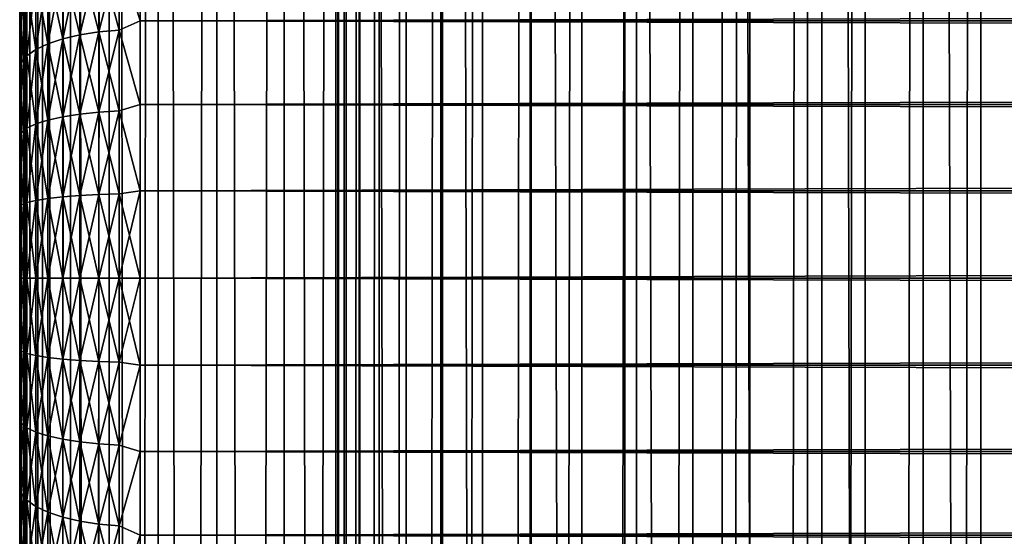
# Model space of a CAD drawing. Extents: x -265 to 265, y 0 to 607.
# Tile 173 of 256: x -265 to -249, y 436 to 444. Entities that reach past the tile are written whole.
import ezdxf

# ---------------------------------------------------------------- set-up
doc = ezdxf.new("R2010")
doc.units = 0
doc.header["$LTSCALE"] = 26.699852
for name, color, linetype in [('10', 7, 'CONTINUOUS'), ('11', 7, 'CONTINUOUS'), ('12', 7, 'CONTINUOUS'), ('13', 7, 'CONTINUOUS'), ('14', 7, 'CONTINUOUS'), ('43', 7, 'CONTINUOUS'), ('44', 7, 'CONTINUOUS')]:
    doc.layers.add(name, color=color, linetype=linetype)

msp = doc.modelspace()

# ---------------------------------------------------------------- linework, layer by layer
at = {"layer": '10', "color": 7, "linetype": 'CONTINUOUS'}
for points in [[(-265, 444.309, 17.925), (-265, 443.723, 17.682), (-265, 444.309, 37.075), (-265, 444.309, 17.925)], [(-265, 444.309, 37.075), (-265, 443.723, 17.682), (-265, 443.723, 37.318), (-265, 444.309, 37.075)], [(-265, 443.723, 17.682), (-265, 443.124, 17.475), (-265, 443.723, 37.318), (-265, 443.723, 17.682)], [(-265, 443.723, 37.318), (-265, 443.124, 17.475), (-265, 443.124, 37.525), (-265, 443.723, 37.318)], [(-265, 443.124, 17.475), (-265, 442.513, 17.305), (-265, 443.124, 37.525), (-265, 443.124, 17.475)], [(-265, 443.124, 37.525), (-265, 442.513, 17.305), (-265, 442.513, 37.695), (-265, 443.124, 37.525)], [(-265, 442.513, 17.305), (-265, 441.893, 17.172), (-265, 442.513, 37.695), (-265, 442.513, 17.305)], [(-265, 442.513, 37.695), (-265, 441.893, 17.172), (-265, 441.893, 37.828), (-265, 442.513, 37.695)], [(-265, 441.893, 17.172), (-265, 441.266, 17.077), (-265, 441.893, 37.828), (-265, 441.893, 17.172)], [(-265, 441.893, 37.828), (-265, 441.266, 17.077), (-265, 441.266, 37.923), (-265, 441.893, 37.828)], [(-265, 441.266, 17.077), (-265, 440.634, 17.019), (-265, 441.266, 37.923), (-265, 441.266, 17.077)], [(-265, 441.266, 37.923), (-265, 440.634, 17.019), (-265, 440.634, 37.981), (-265, 441.266, 37.923)], [(-265, 440.634, 17.019), (-265, 440, 17), (-265, 440.634, 37.981), (-265, 440.634, 17.019)], [(-265, 440.634, 37.981), (-265, 440, 17), (-265, 440, 38), (-265, 440.634, 37.981)], [(-265, 440, 38), (-265, 440, 17), (-265, 439.366, 17.019), (-265, 440, 38)], [(-265, 439.366, 37.981), (-265, 440, 38), (-265, 439.366, 17.019), (-265, 439.366, 37.981)], [(-265, 438.734, 37.923), (-265, 439.366, 37.981), (-265, 438.734, 17.077), (-265, 438.734, 37.923)], [(-265, 438.734, 17.077), (-265, 439.366, 37.981), (-265, 439.366, 17.019), (-265, 438.734, 17.077)], [(-265, 438.107, 37.828), (-265, 438.734, 37.923), (-265, 438.107, 17.172), (-265, 438.107, 37.828)], [(-265, 438.107, 17.172), (-265, 438.734, 37.923), (-265, 438.734, 17.077), (-265, 438.107, 17.172)], [(-265, 437.487, 37.695), (-265, 438.107, 37.828), (-265, 437.487, 17.305), (-265, 437.487, 37.695)], [(-265, 437.487, 17.305), (-265, 438.107, 37.828), (-265, 438.107, 17.172), (-265, 437.487, 17.305)], [(-265, 436.876, 37.525), (-265, 437.487, 37.695), (-265, 436.876, 17.475), (-265, 436.876, 37.525)], [(-265, 436.876, 17.475), (-265, 437.487, 37.695), (-265, 437.487, 17.305), (-265, 436.876, 17.475)], [(-265, 436.277, 37.318), (-265, 436.876, 37.525), (-265, 436.277, 17.682), (-265, 436.277, 37.318)], [(-265, 436.277, 17.682), (-265, 436.876, 37.525), (-265, 436.876, 17.475), (-265, 436.277, 17.682)], [(-265, 435.691, 37.075), (-265, 436.277, 37.318), (-265, 435.691, 17.925), (-265, 435.691, 37.075)], [(-265, 435.691, 17.925), (-265, 436.277, 37.318), (-265, 436.277, 17.682), (-265, 435.691, 17.925)]]:
    msp.add_3dface(points, dxfattribs=at)
at = {"layer": '11', "color": 7, "linetype": 'CONTINUOUS'}
for points in [[(-263, 445.61, 38.67), (-263, 444.275, 39.246), (263, 445.61, 38.67), (-263, 445.61, 38.67)], [(263, 445.61, 38.67), (-263, 444.275, 39.246), (263, 444.275, 39.246), (263, 445.61, 38.67)], [(-263, 444.275, 15.754), (-263, 445.61, 16.33), (263, 444.275, 15.754), (-263, 444.275, 15.754)], [(263, 444.275, 15.754), (-263, 445.61, 16.33), (263, 445.61, 16.33), (263, 444.275, 15.754)], [(-263, 444.275, 39.246), (-263, 442.883, 39.663), (263, 444.275, 39.246), (-263, 444.275, 39.246)], [(263, 444.275, 39.246), (-263, 442.883, 39.663), (263, 442.883, 39.663), (263, 444.275, 39.246)], [(-263, 442.883, 15.337), (-263, 444.275, 15.754), (263, 442.883, 15.337), (-263, 442.883, 15.337)], [(263, 442.883, 15.337), (-263, 444.275, 15.754), (263, 444.275, 15.754), (263, 442.883, 15.337)], [(-263, 442.883, 39.663), (-263, 441.451, 39.915), (263, 442.883, 39.663), (-263, 442.883, 39.663)], [(263, 442.883, 39.663), (-263, 441.451, 39.915), (263, 441.451, 39.915), (263, 442.883, 39.663)], [(-263, 441.451, 15.085), (-263, 442.883, 15.337), (263, 441.451, 15.085), (-263, 441.451, 15.085)], [(263, 441.451, 15.085), (-263, 442.883, 15.337), (263, 442.883, 15.337), (263, 441.451, 15.085)], [(-263, 441.451, 39.915), (-263, 440, 40), (263, 441.451, 39.915), (-263, 441.451, 39.915)], [(263, 441.451, 39.915), (-263, 440, 40), (263, 440, 40), (263, 441.451, 39.915)], [(-263, 440, 15), (-263, 441.451, 15.085), (263, 440, 15), (-263, 440, 15)], [(263, 440, 15), (-263, 441.451, 15.085), (263, 441.451, 15.085), (263, 440, 15)]]:
    msp.add_3dface(points, dxfattribs=at)
at = {"layer": '12', "color": 7, "linetype": 'CONTINUOUS'}
for points in [[(263, 440, 40), (-263, 440, 40), (-263, 438.549, 39.915), (263, 440, 40)], [(-263, 440, 15), (263, 440, 15), (263, 438.549, 15.085), (-263, 440, 15)], [(-263, 438.549, 15.085), (-263, 440, 15), (263, 438.549, 15.085), (-263, 438.549, 15.085)], [(263, 440, 40), (-263, 438.549, 39.915), (263, 438.549, 39.915), (263, 440, 40)], [(-263, 437.117, 15.337), (-263, 438.549, 15.085), (263, 437.117, 15.337), (-263, 437.117, 15.337)], [(263, 437.117, 15.337), (-263, 438.549, 15.085), (263, 438.549, 15.085), (263, 437.117, 15.337)], [(-263, 438.549, 39.915), (-263, 437.117, 39.663), (263, 438.549, 39.915), (-263, 438.549, 39.915)], [(263, 438.549, 39.915), (-263, 437.117, 39.663), (263, 437.117, 39.663), (263, 438.549, 39.915)], [(-263, 435.725, 15.754), (-263, 437.117, 15.337), (263, 435.725, 15.754), (-263, 435.725, 15.754)], [(263, 435.725, 15.754), (-263, 437.117, 15.337), (263, 437.117, 15.337), (263, 435.725, 15.754)], [(-263, 437.117, 39.663), (-263, 435.725, 39.246), (263, 437.117, 39.663), (-263, 437.117, 39.663)], [(263, 437.117, 39.663), (-263, 435.725, 39.246), (263, 435.725, 39.246), (263, 437.117, 39.663)], [(-263, 434.39, 16.33), (-263, 435.725, 15.754), (263, 434.39, 16.33), (-263, 434.39, 16.33)], [(263, 434.39, 16.33), (-263, 435.725, 15.754), (263, 435.725, 15.754), (263, 434.39, 16.33)], [(-263, 435.725, 39.246), (-263, 434.39, 38.67), (263, 435.725, 39.246), (-263, 435.725, 39.246)], [(263, 435.725, 39.246), (-263, 434.39, 38.67), (263, 434.39, 38.67), (263, 435.725, 39.246)]]:
    msp.add_3dface(points, dxfattribs=at)
at = {"layer": '13', "color": 7, "linetype": 'CONTINUOUS'}
for points in [[(-263, 444.275, 39.246), (-263, 445.61, 38.67), (-263.347, 445.41, 38.735), (-263, 444.275, 39.246)], [(-263, 445.61, 16.33), (-263, 444.275, 15.754), (-263.347, 445.41, 16.265), (-263, 445.61, 16.33)], [(-263.684, 444.089, 15.815), (-264.001, 445.307, 16.48), (-263.684, 445.371, 16.347), (-263.684, 444.089, 15.815)], [(-264.001, 445.307, 38.52), (-264.001, 444.04, 39.045), (-263.684, 445.371, 38.653), (-264.001, 445.307, 38.52)], [(-263.684, 445.371, 38.653), (-264.001, 444.04, 39.045), (-263.684, 444.089, 39.185), (-263.684, 445.371, 38.653)], [(-263.347, 444.118, 15.73), (-263.684, 445.371, 16.347), (-263.347, 445.41, 16.265), (-263.347, 444.118, 15.73)], [(-263.684, 445.371, 38.653), (-263.684, 444.089, 39.185), (-263.347, 445.41, 38.735), (-263.684, 445.371, 38.653)], [(-263.347, 445.41, 38.735), (-263.684, 444.089, 39.185), (-263.347, 444.118, 39.27), (-263.347, 445.41, 38.735)], [(-263.684, 444.089, 15.815), (-263.684, 445.371, 16.347), (-263.347, 444.118, 15.73), (-263.684, 444.089, 15.815)], [(-263, 444.275, 39.246), (-263.347, 445.41, 38.735), (-263.347, 444.118, 39.27), (-263, 444.275, 39.246)], [(-263, 444.275, 15.754), (-263.347, 444.118, 15.73), (-263.347, 445.41, 16.265), (-263, 444.275, 15.754)], [(-264.286, 443.974, 16.144), (-264.533, 445.113, 16.883), (-264.286, 445.22, 16.66), (-264.286, 443.974, 16.144)], [(-264.533, 445.113, 38.117), (-264.533, 443.892, 38.623), (-264.286, 445.22, 38.34), (-264.533, 445.113, 38.117)], [(-264.286, 445.22, 38.34), (-264.533, 443.892, 38.623), (-264.286, 443.974, 38.856), (-264.286, 445.22, 38.34)], [(-264.001, 444.04, 15.955), (-264.286, 445.22, 16.66), (-264.001, 445.307, 16.48), (-264.001, 444.04, 15.955)], [(-264.286, 445.22, 38.34), (-264.286, 443.974, 38.856), (-264.001, 445.307, 38.52), (-264.286, 445.22, 38.34)], [(-264.001, 445.307, 38.52), (-264.286, 443.974, 38.856), (-264.001, 444.04, 39.045), (-264.001, 445.307, 38.52)], [(-264.286, 443.974, 16.144), (-264.286, 445.22, 16.66), (-264.001, 444.04, 15.955), (-264.286, 443.974, 16.144)], [(-264.001, 444.04, 15.955), (-264.001, 445.307, 16.48), (-263.684, 444.089, 15.815), (-264.001, 444.04, 15.955)], [(-264.533, 443.892, 16.377), (-264.733, 444.989, 17.14), (-264.533, 445.113, 16.883), (-264.533, 443.892, 16.377)], [(-264.733, 444.989, 37.86), (-264.733, 443.798, 38.353), (-264.533, 445.113, 38.117), (-264.733, 444.989, 37.86)], [(-264.533, 445.113, 38.117), (-264.733, 443.798, 38.353), (-264.533, 443.892, 38.623), (-264.533, 445.113, 38.117)], [(-264.533, 443.892, 16.377), (-264.533, 445.113, 16.883), (-264.286, 443.974, 16.144), (-264.533, 443.892, 16.377)], [(-264.88, 443.693, 16.945), (-264.97, 444.705, 17.729), (-264.88, 444.852, 17.425), (-264.88, 443.693, 16.945)], [(-264.97, 444.705, 37.271), (-264.97, 443.582, 37.736), (-264.88, 444.852, 37.575), (-264.97, 444.705, 37.271)], [(-264.88, 444.852, 37.575), (-264.97, 443.582, 37.736), (-264.88, 443.693, 38.055), (-264.88, 444.852, 37.575)], [(-264.733, 443.798, 16.647), (-264.88, 444.852, 17.425), (-264.733, 444.989, 17.14), (-264.733, 443.798, 16.647)], [(-264.88, 444.852, 37.575), (-264.88, 443.693, 38.055), (-264.733, 444.989, 37.86), (-264.88, 444.852, 37.575)], [(-264.733, 444.989, 37.86), (-264.88, 443.693, 38.055), (-264.733, 443.798, 38.353), (-264.733, 444.989, 37.86)], [(-264.88, 443.693, 16.945), (-264.88, 444.852, 17.425), (-264.733, 443.798, 16.647), (-264.88, 443.693, 16.945)], [(-264.733, 443.798, 16.647), (-264.733, 444.989, 17.14), (-264.533, 443.892, 16.377), (-264.733, 443.798, 16.647)], [(-264.97, 443.582, 17.264), (-265, 444.309, 17.925), (-264.97, 444.705, 17.729), (-264.97, 443.582, 17.264)], [(-265, 444.309, 37.075), (-265, 443.723, 37.318), (-264.97, 444.705, 37.271), (-265, 444.309, 37.075)], [(-264.97, 444.705, 37.271), (-265, 443.723, 37.318), (-264.97, 443.582, 37.736), (-264.97, 444.705, 37.271)], [(-264.97, 443.582, 17.264), (-264.97, 444.705, 17.729), (-264.88, 443.693, 16.945), (-264.97, 443.582, 17.264)], [(-265, 443.723, 17.682), (-265, 444.309, 17.925), (-264.97, 443.582, 17.264), (-265, 443.723, 17.682)], [(-263, 442.883, 39.663), (-263, 444.275, 39.246), (-263.347, 444.118, 39.27), (-263, 442.883, 39.663)], [(-263, 444.275, 15.754), (-263, 442.883, 15.337), (-263.347, 444.118, 15.73), (-263, 444.275, 15.754)], [(-264.001, 442.722, 15.575), (-264.286, 443.974, 16.144), (-264.001, 444.04, 15.955), (-264.001, 442.722, 15.575)], [(-264.286, 443.974, 38.856), (-264.286, 442.677, 39.23), (-264.001, 444.04, 39.045), (-264.286, 443.974, 38.856)], [(-264.001, 444.04, 39.045), (-264.286, 442.677, 39.23), (-264.001, 442.722, 39.425), (-264.001, 444.04, 39.045)], [(-263.684, 442.755, 15.431), (-264.001, 444.04, 15.955), (-263.684, 444.089, 15.815), (-263.684, 442.755, 15.431)], [(-264.001, 444.04, 39.045), (-264.001, 442.722, 39.425), (-263.684, 444.089, 39.185), (-264.001, 444.04, 39.045)], [(-263.684, 444.089, 39.185), (-264.001, 442.722, 39.425), (-263.684, 442.755, 39.569), (-263.684, 444.089, 39.185)], [(-264.001, 442.722, 15.575), (-264.001, 444.04, 15.955), (-263.684, 442.755, 15.431), (-264.001, 442.722, 15.575)], [(-263.347, 442.775, 15.343), (-263.684, 444.089, 15.815), (-263.347, 444.118, 15.73), (-263.347, 442.775, 15.343)], [(-263.684, 444.089, 39.185), (-263.684, 442.755, 39.569), (-263.347, 444.118, 39.27), (-263.684, 444.089, 39.185)], [(-263.347, 444.118, 39.27), (-263.684, 442.755, 39.569), (-263.347, 442.775, 39.657), (-263.347, 444.118, 39.27)], [(-263.684, 442.755, 15.431), (-263.684, 444.089, 15.815), (-263.347, 442.775, 15.343), (-263.684, 442.755, 15.431)], [(-263, 442.883, 39.663), (-263.347, 444.118, 39.27), (-263.347, 442.775, 39.657), (-263, 442.883, 39.663)], [(-263, 442.883, 15.337), (-263.347, 442.775, 15.343), (-263.347, 444.118, 15.73), (-263, 442.883, 15.337)], [(-264.533, 442.622, 16.011), (-264.733, 443.798, 16.647), (-264.533, 443.892, 16.377), (-264.533, 442.622, 16.011)], [(-264.733, 443.798, 38.353), (-264.733, 442.559, 38.71), (-264.533, 443.892, 38.623), (-264.733, 443.798, 38.353)], [(-264.533, 443.892, 38.623), (-264.733, 442.559, 38.71), (-264.533, 442.622, 38.989), (-264.533, 443.892, 38.623)], [(-264.286, 442.677, 15.77), (-264.533, 443.892, 16.377), (-264.286, 443.974, 16.144), (-264.286, 442.677, 15.77)], [(-264.533, 443.892, 38.623), (-264.533, 442.622, 38.989), (-264.286, 443.974, 38.856), (-264.533, 443.892, 38.623)], [(-264.286, 443.974, 38.856), (-264.533, 442.622, 38.989), (-264.286, 442.677, 39.23), (-264.286, 443.974, 38.856)], [(-264.533, 442.622, 16.011), (-264.533, 443.892, 16.377), (-264.286, 442.677, 15.77), (-264.533, 442.622, 16.011)], [(-264.286, 442.677, 15.77), (-264.286, 443.974, 16.144), (-264.001, 442.722, 15.575), (-264.286, 442.677, 15.77)], [(-265, 443.124, 17.475), (-265, 443.723, 17.682), (-264.97, 443.582, 17.264), (-265, 443.124, 17.475)], [(-265, 443.723, 37.318), (-265, 443.124, 37.525), (-264.97, 443.582, 37.736), (-265, 443.723, 37.318)], [(-264.88, 442.488, 16.598), (-264.97, 443.582, 17.264), (-264.88, 443.693, 16.945), (-264.88, 442.488, 16.598)], [(-264.97, 443.582, 37.736), (-264.97, 442.413, 38.073), (-264.88, 443.693, 38.055), (-264.97, 443.582, 37.736)], [(-264.88, 443.693, 38.055), (-264.97, 442.413, 38.073), (-264.88, 442.488, 38.402), (-264.88, 443.693, 38.055)], [(-264.733, 442.559, 16.29), (-264.88, 443.693, 16.945), (-264.733, 443.798, 16.647), (-264.733, 442.559, 16.29)], [(-264.88, 443.693, 38.055), (-264.88, 442.488, 38.402), (-264.733, 443.798, 38.353), (-264.88, 443.693, 38.055)], [(-264.733, 443.798, 38.353), (-264.88, 442.488, 38.402), (-264.733, 442.559, 38.71), (-264.733, 443.798, 38.353)], [(-264.88, 442.488, 16.598), (-264.88, 443.693, 16.945), (-264.733, 442.559, 16.29), (-264.88, 442.488, 16.598)], [(-264.733, 442.559, 16.29), (-264.733, 443.798, 16.647), (-264.533, 442.622, 16.011), (-264.733, 442.559, 16.29)], [(-264.97, 442.413, 16.927), (-265, 443.124, 17.475), (-264.97, 443.582, 17.264), (-264.97, 442.413, 16.927)], [(-265, 443.124, 37.525), (-265, 442.513, 37.695), (-264.97, 443.582, 37.736), (-265, 443.124, 37.525)], [(-264.97, 443.582, 37.736), (-265, 442.513, 37.695), (-264.97, 442.413, 38.073), (-264.97, 443.582, 37.736)], [(-264.97, 442.413, 16.927), (-264.97, 443.582, 17.264), (-264.88, 442.488, 16.598), (-264.97, 442.413, 16.927)], [(-265, 442.513, 17.305), (-265, 443.124, 17.475), (-264.97, 442.413, 16.927), (-265, 442.513, 17.305)], [(-263, 441.451, 39.915), (-263, 442.883, 39.663), (-263.347, 442.775, 39.657), (-263, 441.451, 39.915)], [(-263, 442.883, 15.337), (-263, 441.451, 15.085), (-263.347, 442.775, 15.343), (-263, 442.883, 15.337)], [(-264.001, 441.37, 15.345), (-264.286, 442.677, 15.77), (-264.001, 442.722, 15.575), (-264.001, 441.37, 15.345)], [(-264.286, 442.677, 39.23), (-264.286, 441.347, 39.456), (-264.001, 442.722, 39.425), (-264.286, 442.677, 39.23)], [(-264.001, 442.722, 39.425), (-264.286, 441.347, 39.456), (-264.001, 441.37, 39.655), (-264.001, 442.722, 39.425)], [(-263.684, 441.386, 15.199), (-264.001, 442.722, 15.575), (-263.684, 442.755, 15.431), (-263.684, 441.386, 15.199)], [(-264.001, 442.722, 39.425), (-264.001, 441.37, 39.655), (-263.684, 442.755, 39.569), (-264.001, 442.722, 39.425)], [(-263.684, 442.755, 39.569), (-264.001, 441.37, 39.655), (-263.684, 441.386, 39.801), (-263.684, 442.755, 39.569)], [(-264.001, 441.37, 15.345), (-264.001, 442.722, 15.575), (-263.684, 441.386, 15.199), (-264.001, 441.37, 15.345)], [(-263.347, 441.396, 15.109), (-263.684, 442.755, 15.431), (-263.347, 442.775, 15.343), (-263.347, 441.396, 15.109)], [(-263.684, 442.755, 39.569), (-263.684, 441.386, 39.801), (-263.347, 442.775, 39.657), (-263.684, 442.755, 39.569)], [(-263.347, 442.775, 39.657), (-263.684, 441.386, 39.801), (-263.347, 441.396, 39.891), (-263.347, 442.775, 39.657)], [(-263.684, 441.386, 15.199), (-263.684, 442.755, 15.431), (-263.347, 441.396, 15.109), (-263.684, 441.386, 15.199)], [(-263, 441.451, 39.915), (-263.347, 442.775, 39.657), (-263.347, 441.396, 39.891), (-263, 441.451, 39.915)], [(-263, 441.451, 15.085), (-263.347, 441.396, 15.109), (-263.347, 442.775, 15.343), (-263, 441.451, 15.085)], [(-264.733, 441.287, 16.074), (-264.88, 442.488, 16.598), (-264.733, 442.559, 16.29), (-264.733, 441.287, 16.074)], [(-264.88, 442.488, 38.402), (-264.88, 441.252, 38.612), (-264.733, 442.559, 38.71), (-264.88, 442.488, 38.402)], [(-264.733, 442.559, 38.71), (-264.88, 441.252, 38.612), (-264.733, 441.287, 38.926), (-264.733, 442.559, 38.71)], [(-264.533, 441.319, 15.79), (-264.733, 442.559, 16.29), (-264.533, 442.622, 16.011), (-264.533, 441.319, 15.79)], [(-264.733, 442.559, 38.71), (-264.733, 441.287, 38.926), (-264.533, 442.622, 38.989), (-264.733, 442.559, 38.71)], [(-264.533, 442.622, 38.989), (-264.733, 441.287, 38.926), (-264.533, 441.319, 39.21), (-264.533, 442.622, 38.989)], [(-264.733, 441.287, 16.074), (-264.733, 442.559, 16.29), (-264.533, 441.319, 15.79), (-264.733, 441.287, 16.074)], [(-264.286, 441.347, 15.544), (-264.533, 442.622, 16.011), (-264.286, 442.677, 15.77), (-264.286, 441.347, 15.544)], [(-264.533, 442.622, 38.989), (-264.533, 441.319, 39.21), (-264.286, 442.677, 39.23), (-264.533, 442.622, 38.989)], [(-264.286, 442.677, 39.23), (-264.533, 441.319, 39.21), (-264.286, 441.347, 39.456), (-264.286, 442.677, 39.23)], [(-264.533, 441.319, 15.79), (-264.533, 442.622, 16.011), (-264.286, 441.347, 15.544), (-264.533, 441.319, 15.79)], [(-264.286, 441.347, 15.544), (-264.286, 442.677, 15.77), (-264.001, 441.37, 15.345), (-264.286, 441.347, 15.544)], [(-265, 441.893, 17.172), (-265, 442.513, 17.305), (-264.97, 442.413, 16.927), (-265, 441.893, 17.172)], [(-265, 442.513, 37.695), (-265, 441.893, 37.828), (-264.97, 442.413, 38.073), (-265, 442.513, 37.695)], [(-264.97, 441.214, 16.723), (-265, 441.893, 17.172), (-264.97, 442.413, 16.927), (-264.97, 441.214, 16.723)], [(-265, 441.893, 37.828), (-265, 441.266, 37.923), (-264.97, 442.413, 38.073), (-265, 441.893, 37.828)], [(-264.97, 442.413, 38.073), (-265, 441.266, 37.923), (-264.97, 441.214, 38.277), (-264.97, 442.413, 38.073)], [(-264.88, 441.252, 16.388), (-264.97, 442.413, 16.927), (-264.88, 442.488, 16.598), (-264.88, 441.252, 16.388)], [(-264.97, 442.413, 38.073), (-264.97, 441.214, 38.277), (-264.88, 442.488, 38.402), (-264.97, 442.413, 38.073)], [(-264.88, 442.488, 38.402), (-264.97, 441.214, 38.277), (-264.88, 441.252, 38.612), (-264.88, 442.488, 38.402)], [(-264.97, 441.214, 16.723), (-264.97, 442.413, 16.927), (-264.88, 441.252, 16.388), (-264.97, 441.214, 16.723)], [(-264.88, 441.252, 16.388), (-264.88, 442.488, 16.598), (-264.733, 441.287, 16.074), (-264.88, 441.252, 16.388)], [(-265, 441.266, 17.077), (-265, 441.893, 17.172), (-264.97, 441.214, 16.723), (-265, 441.266, 17.077)], [(-263, 440, 40), (-263, 441.451, 39.915), (-263.347, 440, 39.97), (-263, 440, 40)], [(-263.347, 440, 39.97), (-263, 441.451, 39.915), (-263.347, 441.396, 39.891), (-263.347, 440, 39.97)], [(-263, 441.451, 15.085), (-263, 440, 15), (-263.347, 441.396, 15.109), (-263, 441.451, 15.085)], [(-265, 440.634, 17.019), (-265, 441.266, 17.077), (-264.97, 441.214, 16.723), (-265, 440.634, 17.019)], [(-265, 441.266, 37.923), (-265, 440.634, 37.981), (-264.97, 441.214, 38.277), (-265, 441.266, 37.923)], [(-264.97, 440, 38.345), (-264.88, 440, 38.682), (-264.88, 441.252, 38.612), (-264.97, 440, 38.345)], [(-264.97, 441.214, 38.277), (-264.97, 440, 38.345), (-264.88, 441.252, 38.612), (-264.97, 441.214, 38.277)], [(-264.88, 440, 16.318), (-264.97, 441.214, 16.723), (-264.88, 441.252, 16.388), (-264.88, 440, 16.318)], [(-264.88, 440, 38.682), (-264.733, 440, 38.998), (-264.733, 441.287, 38.926), (-264.88, 440, 38.682)], [(-264.88, 441.252, 38.612), (-264.88, 440, 38.682), (-264.733, 441.287, 38.926), (-264.88, 441.252, 38.612)], [(-264.733, 440, 16.002), (-264.88, 441.252, 16.388), (-264.733, 441.287, 16.074), (-264.733, 440, 16.002)], [(-264.733, 440, 16.002), (-264.88, 440, 16.318), (-264.88, 441.252, 16.388), (-264.733, 440, 16.002)], [(-264.733, 440, 38.998), (-264.533, 440, 39.285), (-264.533, 441.319, 39.21), (-264.733, 440, 38.998)], [(-264.733, 441.287, 38.926), (-264.733, 440, 38.998), (-264.533, 441.319, 39.21), (-264.733, 441.287, 38.926)], [(-264.533, 440, 15.715), (-264.733, 441.287, 16.074), (-264.533, 441.319, 15.79), (-264.533, 440, 15.715)], [(-264.533, 440, 15.715), (-264.733, 440, 16.002), (-264.733, 441.287, 16.074), (-264.533, 440, 15.715)], [(-264.533, 440, 39.285), (-264.286, 440, 39.531), (-264.286, 441.347, 39.456), (-264.533, 440, 39.285)], [(-264.533, 441.319, 39.21), (-264.533, 440, 39.285), (-264.286, 441.347, 39.456), (-264.533, 441.319, 39.21)], [(-264.286, 440, 15.469), (-264.533, 441.319, 15.79), (-264.286, 441.347, 15.544), (-264.286, 440, 15.469)], [(-264.286, 440, 15.469), (-264.533, 440, 15.715), (-264.533, 441.319, 15.79), (-264.286, 440, 15.469)], [(-264.286, 440, 39.531), (-264.001, 440, 39.732), (-264.001, 441.37, 39.655), (-264.286, 440, 39.531)], [(-264.286, 441.347, 39.456), (-264.286, 440, 39.531), (-264.001, 441.37, 39.655), (-264.286, 441.347, 39.456)], [(-264.001, 440, 15.268), (-264.286, 441.347, 15.544), (-264.001, 441.37, 15.345), (-264.001, 440, 15.268)], [(-264.001, 440, 15.268), (-264.286, 440, 15.469), (-264.286, 441.347, 15.544), (-264.001, 440, 15.268)], [(-264.001, 440, 39.732), (-263.684, 440, 39.879), (-263.684, 441.386, 39.801), (-264.001, 440, 39.732)], [(-264.001, 441.37, 39.655), (-264.001, 440, 39.732), (-263.684, 441.386, 39.801), (-264.001, 441.37, 39.655)], [(-263.684, 440, 15.121), (-264.001, 441.37, 15.345), (-263.684, 441.386, 15.199), (-263.684, 440, 15.121)], [(-263.684, 440, 15.121), (-264.001, 440, 15.268), (-264.001, 441.37, 15.345), (-263.684, 440, 15.121)], [(-263.684, 440, 39.879), (-263.347, 440, 39.97), (-263.347, 441.396, 39.891), (-263.684, 440, 39.879)], [(-263.684, 441.386, 39.801), (-263.684, 440, 39.879), (-263.347, 441.396, 39.891), (-263.684, 441.386, 39.801)], [(-263.347, 440, 15.03), (-263.684, 441.386, 15.199), (-263.347, 441.396, 15.109), (-263.347, 440, 15.03)], [(-263.347, 440, 15.03), (-263.684, 440, 15.121), (-263.684, 441.386, 15.199), (-263.347, 440, 15.03)], [(-263, 440, 15), (-263.347, 440, 15.03), (-263.347, 441.396, 15.109), (-263, 440, 15)], [(-264.97, 440, 16.655), (-265, 440.634, 17.019), (-264.97, 441.214, 16.723), (-264.97, 440, 16.655)], [(-265, 440.634, 37.981), (-265, 440, 38), (-264.97, 441.214, 38.277), (-265, 440.634, 37.981)], [(-265, 440, 38), (-264.97, 440, 38.345), (-264.97, 441.214, 38.277), (-265, 440, 38)], [(-264.88, 440, 16.318), (-264.97, 440, 16.655), (-264.97, 441.214, 16.723), (-264.88, 440, 16.318)], [(-265, 440, 17), (-265, 440.634, 17.019), (-264.97, 440, 16.655), (-265, 440, 17)]]:
    msp.add_3dface(points, dxfattribs=at)
at = {"layer": '14', "color": 7, "linetype": 'CONTINUOUS'}
for points in [[(-265, 439.366, 17.019), (-265, 440, 17), (-264.97, 438.786, 16.723), (-265, 439.366, 17.019)], [(-264.97, 438.786, 16.723), (-265, 440, 17), (-264.97, 440, 16.655), (-264.97, 438.786, 16.723)], [(-265, 440, 38), (-265, 439.366, 37.981), (-264.97, 440, 38.345), (-265, 440, 38)], [(-264.97, 440, 38.345), (-265, 439.366, 37.981), (-264.97, 438.786, 38.277), (-264.97, 440, 38.345)], [(-264.97, 440, 38.345), (-264.97, 438.786, 38.277), (-264.88, 440, 38.682), (-264.97, 440, 38.345)], [(-264.88, 440, 38.682), (-264.97, 438.786, 38.277), (-264.88, 438.748, 38.612), (-264.88, 440, 38.682)], [(-264.97, 438.786, 16.723), (-264.97, 440, 16.655), (-264.88, 438.748, 16.388), (-264.97, 438.786, 16.723)], [(-264.88, 438.748, 16.388), (-264.97, 440, 16.655), (-264.88, 440, 16.318), (-264.88, 438.748, 16.388)], [(-264.88, 440, 38.682), (-264.88, 438.748, 38.612), (-264.733, 440, 38.998), (-264.88, 440, 38.682)], [(-264.733, 440, 38.998), (-264.88, 438.748, 38.612), (-264.733, 438.713, 38.926), (-264.733, 440, 38.998)], [(-264.88, 438.748, 16.388), (-264.88, 440, 16.318), (-264.733, 438.713, 16.074), (-264.88, 438.748, 16.388)], [(-264.733, 438.713, 16.074), (-264.88, 440, 16.318), (-264.733, 440, 16.002), (-264.733, 438.713, 16.074)], [(-264.733, 440, 38.998), (-264.733, 438.713, 38.926), (-264.533, 440, 39.285), (-264.733, 440, 38.998)], [(-264.533, 440, 39.285), (-264.733, 438.713, 38.926), (-264.533, 438.681, 39.21), (-264.533, 440, 39.285)], [(-264.733, 438.713, 16.074), (-264.733, 440, 16.002), (-264.533, 438.681, 15.79), (-264.733, 438.713, 16.074)], [(-264.533, 438.681, 15.79), (-264.733, 440, 16.002), (-264.533, 440, 15.715), (-264.533, 438.681, 15.79)], [(-264.533, 440, 39.285), (-264.533, 438.681, 39.21), (-264.286, 440, 39.531), (-264.533, 440, 39.285)], [(-264.286, 440, 39.531), (-264.533, 438.681, 39.21), (-264.286, 438.653, 39.456), (-264.286, 440, 39.531)], [(-264.533, 438.681, 15.79), (-264.533, 440, 15.715), (-264.286, 438.653, 15.544), (-264.533, 438.681, 15.79)], [(-264.286, 438.653, 15.544), (-264.533, 440, 15.715), (-264.286, 440, 15.469), (-264.286, 438.653, 15.544)], [(-264.286, 440, 39.531), (-264.286, 438.653, 39.456), (-264.001, 440, 39.732), (-264.286, 440, 39.531)], [(-264.001, 440, 39.732), (-264.286, 438.653, 39.456), (-264.001, 438.63, 39.655), (-264.001, 440, 39.732)], [(-264.286, 438.653, 15.544), (-264.286, 440, 15.469), (-264.001, 438.63, 15.345), (-264.286, 438.653, 15.544)], [(-264.001, 438.63, 15.345), (-264.286, 440, 15.469), (-264.001, 440, 15.268), (-264.001, 438.63, 15.345)], [(-264.001, 440, 39.732), (-264.001, 438.63, 39.655), (-263.684, 440, 39.879), (-264.001, 440, 39.732)], [(-263.684, 440, 39.879), (-264.001, 438.63, 39.655), (-263.684, 438.614, 39.801), (-263.684, 440, 39.879)], [(-264.001, 438.63, 15.345), (-264.001, 440, 15.268), (-263.684, 438.614, 15.199), (-264.001, 438.63, 15.345)], [(-263.684, 438.614, 15.199), (-264.001, 440, 15.268), (-263.684, 440, 15.121), (-263.684, 438.614, 15.199)], [(-263.684, 440, 39.879), (-263.684, 438.614, 39.801), (-263.347, 440, 39.97), (-263.684, 440, 39.879)], [(-263.347, 440, 39.97), (-263.684, 438.614, 39.801), (-263.347, 438.604, 39.891), (-263.347, 440, 39.97)], [(-263.684, 438.614, 15.199), (-263.684, 440, 15.121), (-263.347, 438.604, 15.109), (-263.684, 438.614, 15.199)], [(-263.347, 438.604, 15.109), (-263.684, 440, 15.121), (-263.347, 440, 15.03), (-263.347, 438.604, 15.109)], [(-263, 438.549, 39.915), (-263, 440, 40), (-263.347, 438.604, 39.891), (-263, 438.549, 39.915)], [(-263, 440, 40), (-263.347, 440, 39.97), (-263.347, 438.604, 39.891), (-263, 440, 40)], [(-263, 440, 15), (-263, 438.549, 15.085), (-263.347, 440, 15.03), (-263, 440, 15)], [(-263, 438.549, 15.085), (-263.347, 438.604, 15.109), (-263.347, 440, 15.03), (-263, 438.549, 15.085)], [(-265, 439.366, 37.981), (-265, 438.734, 37.923), (-264.97, 438.786, 38.277), (-265, 439.366, 37.981)], [(-265, 438.734, 17.077), (-265, 439.366, 17.019), (-264.97, 438.786, 16.723), (-265, 438.734, 17.077)], [(-265, 438.734, 37.923), (-265, 438.107, 37.828), (-264.97, 438.786, 38.277), (-265, 438.734, 37.923)], [(-264.97, 438.786, 38.277), (-265, 438.107, 37.828), (-264.97, 437.587, 38.073), (-264.97, 438.786, 38.277)], [(-264.97, 437.587, 16.927), (-265, 438.734, 17.077), (-264.97, 438.786, 16.723), (-264.97, 437.587, 16.927)], [(-265, 438.107, 17.172), (-265, 438.734, 17.077), (-264.97, 437.587, 16.927), (-265, 438.107, 17.172)], [(-264.97, 438.786, 38.277), (-264.97, 437.587, 38.073), (-264.88, 438.748, 38.612), (-264.97, 438.786, 38.277)], [(-264.97, 437.587, 16.927), (-264.97, 438.786, 16.723), (-264.88, 437.512, 16.598), (-264.97, 437.587, 16.927)], [(-264.88, 437.512, 16.598), (-264.97, 438.786, 16.723), (-264.88, 438.748, 16.388), (-264.88, 437.512, 16.598)], [(-264.88, 438.748, 38.612), (-264.97, 437.587, 38.073), (-264.88, 437.512, 38.402), (-264.88, 438.748, 38.612)], [(-264.88, 438.748, 38.612), (-264.88, 437.512, 38.402), (-264.733, 438.713, 38.926), (-264.88, 438.748, 38.612)], [(-264.88, 437.512, 16.598), (-264.88, 438.748, 16.388), (-264.733, 437.441, 16.29), (-264.88, 437.512, 16.598)], [(-264.733, 437.441, 16.29), (-264.88, 438.748, 16.388), (-264.733, 438.713, 16.074), (-264.733, 437.441, 16.29)], [(-264.733, 438.713, 38.926), (-264.88, 437.512, 38.402), (-264.733, 437.441, 38.71), (-264.733, 438.713, 38.926)], [(-264.733, 438.713, 38.926), (-264.733, 437.441, 38.71), (-264.533, 438.681, 39.21), (-264.733, 438.713, 38.926)], [(-264.733, 437.441, 16.29), (-264.733, 438.713, 16.074), (-264.533, 437.378, 16.011), (-264.733, 437.441, 16.29)], [(-264.533, 437.378, 16.011), (-264.733, 438.713, 16.074), (-264.533, 438.681, 15.79), (-264.533, 437.378, 16.011)], [(-264.533, 438.681, 39.21), (-264.733, 437.441, 38.71), (-264.533, 437.378, 38.989), (-264.533, 438.681, 39.21)], [(-264.533, 438.681, 39.21), (-264.533, 437.378, 38.989), (-264.286, 438.653, 39.456), (-264.533, 438.681, 39.21)], [(-264.533, 437.378, 16.011), (-264.533, 438.681, 15.79), (-264.286, 437.323, 15.77), (-264.533, 437.378, 16.011)], [(-264.286, 437.323, 15.77), (-264.533, 438.681, 15.79), (-264.286, 438.653, 15.544), (-264.286, 437.323, 15.77)], [(-264.286, 438.653, 39.456), (-264.533, 437.378, 38.989), (-264.286, 437.323, 39.23), (-264.286, 438.653, 39.456)], [(-264.286, 438.653, 39.456), (-264.286, 437.323, 39.23), (-264.001, 438.63, 39.655), (-264.286, 438.653, 39.456)], [(-264.286, 437.323, 15.77), (-264.286, 438.653, 15.544), (-264.001, 437.278, 15.575), (-264.286, 437.323, 15.77)], [(-264.001, 437.278, 15.575), (-264.286, 438.653, 15.544), (-264.001, 438.63, 15.345), (-264.001, 437.278, 15.575)], [(-264.001, 438.63, 39.655), (-264.286, 437.323, 39.23), (-264.001, 437.278, 39.425), (-264.001, 438.63, 39.655)], [(-264.001, 438.63, 39.655), (-264.001, 437.278, 39.425), (-263.684, 438.614, 39.801), (-264.001, 438.63, 39.655)], [(-264.001, 437.278, 15.575), (-264.001, 438.63, 15.345), (-263.684, 437.245, 15.431), (-264.001, 437.278, 15.575)], [(-263.684, 437.245, 15.431), (-264.001, 438.63, 15.345), (-263.684, 438.614, 15.199), (-263.684, 437.245, 15.431)], [(-263.684, 438.614, 39.801), (-264.001, 437.278, 39.425), (-263.684, 437.245, 39.569), (-263.684, 438.614, 39.801)], [(-263.684, 438.614, 39.801), (-263.684, 437.245, 39.569), (-263.347, 438.604, 39.891), (-263.684, 438.614, 39.801)], [(-263.684, 437.245, 15.431), (-263.684, 438.614, 15.199), (-263.347, 437.225, 15.343), (-263.684, 437.245, 15.431)], [(-263.347, 437.225, 15.343), (-263.684, 438.614, 15.199), (-263.347, 438.604, 15.109), (-263.347, 437.225, 15.343)], [(-263.347, 438.604, 39.891), (-263.684, 437.245, 39.569), (-263.347, 437.225, 39.657), (-263.347, 438.604, 39.891)], [(-263, 438.549, 15.085), (-263.347, 437.225, 15.343), (-263.347, 438.604, 15.109), (-263, 438.549, 15.085)], [(-263, 438.549, 39.915), (-263.347, 438.604, 39.891), (-263.347, 437.225, 39.657), (-263, 438.549, 39.915)], [(-263, 438.549, 15.085), (-263, 437.117, 15.337), (-263.347, 437.225, 15.343), (-263, 438.549, 15.085)], [(-263, 437.117, 39.663), (-263, 438.549, 39.915), (-263.347, 437.225, 39.657), (-263, 437.117, 39.663)], [(-265, 438.107, 37.828), (-265, 437.487, 37.695), (-264.97, 437.587, 38.073), (-265, 438.107, 37.828)], [(-265, 437.487, 17.305), (-265, 438.107, 17.172), (-264.97, 437.587, 16.927), (-265, 437.487, 17.305)], [(-265, 437.487, 37.695), (-265, 436.876, 37.525), (-264.97, 437.587, 38.073), (-265, 437.487, 37.695)], [(-264.97, 437.587, 38.073), (-265, 436.876, 37.525), (-264.97, 436.418, 37.736), (-264.97, 437.587, 38.073)], [(-264.97, 436.418, 17.264), (-265, 437.487, 17.305), (-264.97, 437.587, 16.927), (-264.97, 436.418, 17.264)], [(-265, 436.876, 17.475), (-265, 437.487, 17.305), (-264.97, 436.418, 17.264), (-265, 436.876, 17.475)], [(-264.97, 437.587, 38.073), (-264.97, 436.418, 37.736), (-264.88, 437.512, 38.402), (-264.97, 437.587, 38.073)], [(-264.97, 436.418, 17.264), (-264.97, 437.587, 16.927), (-264.88, 436.307, 16.945), (-264.97, 436.418, 17.264)], [(-264.88, 436.307, 16.945), (-264.97, 437.587, 16.927), (-264.88, 437.512, 16.598), (-264.88, 436.307, 16.945)], [(-264.88, 437.512, 38.402), (-264.97, 436.418, 37.736), (-264.88, 436.307, 38.055), (-264.88, 437.512, 38.402)], [(-264.88, 437.512, 38.402), (-264.88, 436.307, 38.055), (-264.733, 437.441, 38.71), (-264.88, 437.512, 38.402)], [(-264.88, 436.307, 16.945), (-264.88, 437.512, 16.598), (-264.733, 436.202, 16.647), (-264.88, 436.307, 16.945)], [(-264.733, 436.202, 16.647), (-264.88, 437.512, 16.598), (-264.733, 437.441, 16.29), (-264.733, 436.202, 16.647)], [(-264.733, 437.441, 38.71), (-264.88, 436.307, 38.055), (-264.733, 436.202, 38.353), (-264.733, 437.441, 38.71)], [(-264.733, 437.441, 38.71), (-264.733, 436.202, 38.353), (-264.533, 437.378, 38.989), (-264.733, 437.441, 38.71)], [(-264.733, 436.202, 16.647), (-264.733, 437.441, 16.29), (-264.533, 436.108, 16.377), (-264.733, 436.202, 16.647)], [(-264.533, 436.108, 16.377), (-264.733, 437.441, 16.29), (-264.533, 437.378, 16.011), (-264.533, 436.108, 16.377)], [(-264.533, 437.378, 38.989), (-264.733, 436.202, 38.353), (-264.533, 436.108, 38.623), (-264.533, 437.378, 38.989)], [(-264.533, 437.378, 38.989), (-264.533, 436.108, 38.623), (-264.286, 437.323, 39.23), (-264.533, 437.378, 38.989)], [(-264.533, 436.108, 16.377), (-264.533, 437.378, 16.011), (-264.286, 436.026, 16.144), (-264.533, 436.108, 16.377)], [(-264.286, 436.026, 16.144), (-264.533, 437.378, 16.011), (-264.286, 437.323, 15.77), (-264.286, 436.026, 16.144)], [(-264.286, 437.323, 39.23), (-264.533, 436.108, 38.623), (-264.286, 436.026, 38.856), (-264.286, 437.323, 39.23)], [(-264.286, 437.323, 39.23), (-264.286, 436.026, 38.856), (-264.001, 437.278, 39.425), (-264.286, 437.323, 39.23)], [(-264.286, 436.026, 16.144), (-264.286, 437.323, 15.77), (-264.001, 435.96, 15.955), (-264.286, 436.026, 16.144)], [(-264.001, 435.96, 15.955), (-264.286, 437.323, 15.77), (-264.001, 437.278, 15.575), (-264.001, 435.96, 15.955)], [(-264.001, 437.278, 39.425), (-264.286, 436.026, 38.856), (-264.001, 435.96, 39.045), (-264.001, 437.278, 39.425)], [(-264.001, 437.278, 39.425), (-264.001, 435.96, 39.045), (-263.684, 437.245, 39.569), (-264.001, 437.278, 39.425)], [(-264.001, 435.96, 15.955), (-264.001, 437.278, 15.575), (-263.684, 435.911, 15.815), (-264.001, 435.96, 15.955)], [(-263.684, 435.911, 15.815), (-264.001, 437.278, 15.575), (-263.684, 437.245, 15.431), (-263.684, 435.911, 15.815)], [(-263.684, 437.245, 39.569), (-264.001, 435.96, 39.045), (-263.684, 435.911, 39.185), (-263.684, 437.245, 39.569)], [(-263.684, 437.245, 39.569), (-263.684, 435.911, 39.185), (-263.347, 437.225, 39.657), (-263.684, 437.245, 39.569)], [(-263.684, 435.911, 15.815), (-263.684, 437.245, 15.431), (-263.347, 435.882, 15.73), (-263.684, 435.911, 15.815)], [(-263.347, 435.882, 15.73), (-263.684, 437.245, 15.431), (-263.347, 437.225, 15.343), (-263.347, 435.882, 15.73)], [(-263.347, 437.225, 39.657), (-263.684, 435.911, 39.185), (-263.347, 435.882, 39.27), (-263.347, 437.225, 39.657)], [(-263, 437.117, 15.337), (-263.347, 435.882, 15.73), (-263.347, 437.225, 15.343), (-263, 437.117, 15.337)], [(-263, 437.117, 39.663), (-263.347, 437.225, 39.657), (-263.347, 435.882, 39.27), (-263, 437.117, 39.663)], [(-263, 437.117, 15.337), (-263, 435.725, 15.754), (-263.347, 435.882, 15.73), (-263, 437.117, 15.337)], [(-263, 435.725, 39.246), (-263, 437.117, 39.663), (-263.347, 435.882, 39.27), (-263, 435.725, 39.246)], [(-265, 436.876, 37.525), (-265, 436.277, 37.318), (-264.97, 436.418, 37.736), (-265, 436.876, 37.525)], [(-265, 436.277, 17.682), (-265, 436.876, 17.475), (-264.97, 436.418, 17.264), (-265, 436.277, 17.682)], [(-265, 436.277, 37.318), (-265, 435.691, 37.075), (-264.97, 436.418, 37.736), (-265, 436.277, 37.318)], [(-264.97, 436.418, 37.736), (-265, 435.691, 37.075), (-264.97, 435.295, 37.271), (-264.97, 436.418, 37.736)], [(-264.97, 435.295, 17.729), (-265, 436.277, 17.682), (-264.97, 436.418, 17.264), (-264.97, 435.295, 17.729)], [(-264.97, 436.418, 37.736), (-264.97, 435.295, 37.271), (-264.88, 436.307, 38.055), (-264.97, 436.418, 37.736)], [(-264.97, 435.295, 17.729), (-264.97, 436.418, 17.264), (-264.88, 435.148, 17.425), (-264.97, 435.295, 17.729)], [(-264.88, 435.148, 17.425), (-264.97, 436.418, 17.264), (-264.88, 436.307, 16.945), (-264.88, 435.148, 17.425)], [(-265, 435.691, 17.925), (-265, 436.277, 17.682), (-264.97, 435.295, 17.729), (-265, 435.691, 17.925)], [(-264.88, 436.307, 38.055), (-264.97, 435.295, 37.271), (-264.88, 435.148, 37.575), (-264.88, 436.307, 38.055)], [(-264.88, 436.307, 38.055), (-264.88, 435.148, 37.575), (-264.733, 436.202, 38.353), (-264.88, 436.307, 38.055)], [(-264.88, 435.148, 17.425), (-264.88, 436.307, 16.945), (-264.733, 435.011, 17.14), (-264.88, 435.148, 17.425)], [(-264.733, 435.011, 17.14), (-264.88, 436.307, 16.945), (-264.733, 436.202, 16.647), (-264.733, 435.011, 17.14)], [(-264.733, 436.202, 38.353), (-264.88, 435.148, 37.575), (-264.733, 435.011, 37.86), (-264.733, 436.202, 38.353)], [(-264.733, 436.202, 38.353), (-264.733, 435.011, 37.86), (-264.533, 436.108, 38.623), (-264.733, 436.202, 38.353)], [(-264.733, 435.011, 17.14), (-264.733, 436.202, 16.647), (-264.533, 434.887, 16.883), (-264.733, 435.011, 17.14)], [(-264.533, 434.887, 16.883), (-264.733, 436.202, 16.647), (-264.533, 436.108, 16.377), (-264.533, 434.887, 16.883)], [(-264.533, 436.108, 38.623), (-264.733, 435.011, 37.86), (-264.533, 434.887, 38.117), (-264.533, 436.108, 38.623)], [(-264.533, 436.108, 38.623), (-264.533, 434.887, 38.117), (-264.286, 436.026, 38.856), (-264.533, 436.108, 38.623)], [(-264.533, 434.887, 16.883), (-264.533, 436.108, 16.377), (-264.286, 434.78, 16.66), (-264.533, 434.887, 16.883)], [(-264.286, 434.78, 16.66), (-264.533, 436.108, 16.377), (-264.286, 436.026, 16.144), (-264.286, 434.78, 16.66)], [(-264.286, 436.026, 38.856), (-264.533, 434.887, 38.117), (-264.286, 434.78, 38.34), (-264.286, 436.026, 38.856)], [(-264.286, 436.026, 38.856), (-264.286, 434.78, 38.34), (-264.001, 435.96, 39.045), (-264.286, 436.026, 38.856)], [(-264.286, 434.78, 16.66), (-264.286, 436.026, 16.144), (-264.001, 434.693, 16.48), (-264.286, 434.78, 16.66)], [(-264.001, 434.693, 16.48), (-264.286, 436.026, 16.144), (-264.001, 435.96, 15.955), (-264.001, 434.693, 16.48)], [(-264.001, 435.96, 39.045), (-264.286, 434.78, 38.34), (-264.001, 434.693, 38.52), (-264.001, 435.96, 39.045)], [(-264.001, 435.96, 39.045), (-264.001, 434.693, 38.52), (-263.684, 435.911, 39.185), (-264.001, 435.96, 39.045)], [(-264.001, 434.693, 16.48), (-264.001, 435.96, 15.955), (-263.684, 434.629, 16.347), (-264.001, 434.693, 16.48)], [(-263.684, 434.629, 16.347), (-264.001, 435.96, 15.955), (-263.684, 435.911, 15.815), (-263.684, 434.629, 16.347)], [(-263.684, 435.911, 39.185), (-264.001, 434.693, 38.52), (-263.684, 434.629, 38.653), (-263.684, 435.911, 39.185)], [(-263.684, 435.911, 39.185), (-263.684, 434.629, 38.653), (-263.347, 435.882, 39.27), (-263.684, 435.911, 39.185)], [(-263.684, 434.629, 16.347), (-263.684, 435.911, 15.815), (-263.347, 434.59, 16.265), (-263.684, 434.629, 16.347)], [(-263.347, 434.59, 16.265), (-263.684, 435.911, 15.815), (-263.347, 435.882, 15.73), (-263.347, 434.59, 16.265)], [(-263.347, 435.882, 39.27), (-263.684, 434.629, 38.653), (-263.347, 434.59, 38.735), (-263.347, 435.882, 39.27)], [(-263, 435.725, 15.754), (-263.347, 434.59, 16.265), (-263.347, 435.882, 15.73), (-263, 435.725, 15.754)], [(-263, 435.725, 39.246), (-263.347, 435.882, 39.27), (-263.347, 434.59, 38.735), (-263, 435.725, 39.246)], [(-263, 435.725, 15.754), (-263, 434.39, 16.33), (-263.347, 434.59, 16.265), (-263, 435.725, 15.754)], [(-263, 434.39, 38.67), (-263, 435.725, 39.246), (-263.347, 434.59, 38.735), (-263, 434.39, 38.67)]]:
    msp.add_3dface(points, dxfattribs=at)
at = {"layer": '43', "color": 7, "linetype": 'CONTINUOUS'}
for points in [[(-265, 1), (-264.906, 1, 1.679), (-265, 599), (-265, 1)], [(-265, 599), (-264.906, 1, 1.679), (-264.906, 599, 1.679), (-265, 599)], [(-264.906, 1, 1.679), (-264.624, 1, 3.338), (-264.906, 599, 1.679), (-264.906, 1, 1.679)], [(-264.906, 599, 1.679), (-264.624, 1, 3.338), (-264.624, 599, 3.338), (-264.906, 599, 1.679)], [(-264.624, 1, 3.338), (-264.158, 1, 4.954), (-264.624, 599, 3.338), (-264.624, 1, 3.338)], [(-264.624, 599, 3.338), (-264.158, 1, 4.954), (-264.158, 599, 4.954), (-264.624, 599, 3.338)], [(-264.158, 1, 4.954), (-263.515, 1, 6.508), (-264.158, 599, 4.954), (-264.158, 1, 4.954)], [(-264.158, 599, 4.954), (-263.515, 1, 6.508), (-263.515, 599, 6.508), (-264.158, 599, 4.954)], [(-263.515, 1, 6.508), (-262.701, 1, 7.98), (-263.515, 599, 6.508), (-263.515, 1, 6.508)], [(-263.515, 599, 6.508), (-262.701, 1, 7.98), (-262.701, 599, 7.98), (-263.515, 599, 6.508)], [(-262.701, 1, 7.98), (-261.727, 1, 9.352), (-262.701, 599, 7.98), (-262.701, 1, 7.98)], [(-262.701, 599, 7.98), (-261.727, 1, 9.352), (-261.727, 599, 9.352), (-262.701, 599, 7.98)], [(-261.727, 1, 9.352), (-260.607, 1, 10.607), (-261.727, 599, 9.352), (-261.727, 1, 9.352)], [(-261.727, 599, 9.352), (-260.607, 1, 10.607), (-260.607, 599, 10.607), (-261.727, 599, 9.352)], [(-260.607, 1, 10.607), (-259.352, 1, 11.727), (-260.607, 599, 10.607), (-260.607, 1, 10.607)], [(-260.607, 599, 10.607), (-259.352, 1, 11.727), (-259.352, 599, 11.727), (-260.607, 599, 10.607)], [(-259.352, 1, 11.727), (-257.98, 1, 12.701), (-259.352, 599, 11.727), (-259.352, 1, 11.727)], [(-259.352, 599, 11.727), (-257.98, 1, 12.701), (-257.98, 599, 12.701), (-259.352, 599, 11.727)], [(-257.98, 1, 12.701), (-256.508, 1, 13.515), (-257.98, 599, 12.701), (-257.98, 1, 12.701)], [(-257.98, 599, 12.701), (-256.508, 1, 13.515), (-256.508, 599, 13.515), (-257.98, 599, 12.701)], [(-256.508, 1, 13.515), (-254.954, 1, 14.158), (-256.508, 599, 13.515), (-256.508, 1, 13.515)], [(-256.508, 599, 13.515), (-254.954, 1, 14.158), (-254.954, 599, 14.158), (-256.508, 599, 13.515)], [(-254.954, 1, 14.158), (-253.338, 1, 14.624), (-254.954, 599, 14.158), (-254.954, 1, 14.158)], [(-254.954, 599, 14.158), (-253.338, 1, 14.624), (-253.338, 599, 14.624), (-254.954, 599, 14.158)], [(-253.338, 1, 14.624), (-251.679, 1, 14.906), (-253.338, 599, 14.624), (-253.338, 1, 14.624)], [(-253.338, 599, 14.624), (-251.679, 1, 14.906), (-251.679, 599, 14.906), (-253.338, 599, 14.624)], [(-251.679, 1, 14.906), (-250, 1, 15), (-251.679, 599, 14.906), (-251.679, 1, 14.906)], [(-251.679, 599, 14.906), (-250, 1, 15), (-250, 599, 15), (-251.679, 599, 14.906)], [(-250, 1, 15), (-248.321, 1, 14.906), (-250, 599, 15), (-250, 1, 15)], [(-250, 599, 15), (-248.321, 1, 14.906), (-248.321, 599, 14.906), (-250, 599, 15)]]:
    msp.add_3dface(points, dxfattribs=at)
at = {"layer": '44', "color": 7, "linetype": 'CONTINUOUS'}
for points in [[(-265, 1), (-265, 599), (-264.906, 599, -1.679), (-265, 1)], [(-264.906, 1, -1.679), (-265, 1), (-264.906, 599, -1.679), (-264.906, 1, -1.679)], [(-264.624, 1, -3.338), (-264.906, 1, -1.679), (-264.624, 599, -3.338), (-264.624, 1, -3.338)], [(-264.624, 599, -3.338), (-264.906, 1, -1.679), (-264.906, 599, -1.679), (-264.624, 599, -3.338)], [(-264.158, 1, -4.954), (-264.624, 1, -3.338), (-264.158, 599, -4.954), (-264.158, 1, -4.954)], [(-264.158, 599, -4.954), (-264.624, 1, -3.338), (-264.624, 599, -3.338), (-264.158, 599, -4.954)], [(-263.515, 1, -6.508), (-264.158, 1, -4.954), (-263.515, 599, -6.508), (-263.515, 1, -6.508)], [(-263.515, 599, -6.508), (-264.158, 1, -4.954), (-264.158, 599, -4.954), (-263.515, 599, -6.508)], [(-262.701, 1, -7.98), (-263.515, 1, -6.508), (-262.701, 599, -7.98), (-262.701, 1, -7.98)], [(-262.701, 599, -7.98), (-263.515, 1, -6.508), (-263.515, 599, -6.508), (-262.701, 599, -7.98)], [(-261.727, 1, -9.352), (-262.701, 1, -7.98), (-261.727, 599, -9.352), (-261.727, 1, -9.352)], [(-261.727, 599, -9.352), (-262.701, 1, -7.98), (-262.701, 599, -7.98), (-261.727, 599, -9.352)], [(-260.607, 1, -10.607), (-261.727, 1, -9.352), (-260.607, 599, -10.607), (-260.607, 1, -10.607)], [(-260.607, 599, -10.607), (-261.727, 1, -9.352), (-261.727, 599, -9.352), (-260.607, 599, -10.607)], [(-260.607, 1, -10.607), (-260.607, 599, -10.607), (-259.75, 580, -11.399), (-260.607, 1, -10.607)], [(-260.607, 1, -10.607), (-259.75, 580, -11.399), (-259.75, 20, -11.399), (-260.607, 1, -10.607)], [(-259.75, 580, -11.399), (-259.709, 579.105, -11.434), (-259.75, 20, -11.399), (-259.75, 580, -11.399)], [(-259.75, 20, -11.399), (-259.709, 579.105, -11.434), (-259.709, 20.895, -11.434), (-259.75, 20, -11.399)], [(-259.709, 579.105, -11.434), (-259.582, 578.199, -11.54), (-259.709, 20.895, -11.434), (-259.709, 579.105, -11.434)], [(-259.709, 20.895, -11.434), (-259.582, 578.199, -11.54), (-259.582, 21.801, -11.54), (-259.709, 20.895, -11.434)], [(-259.582, 578.199, -11.54), (-259.362, 577.275, -11.72), (-259.582, 21.801, -11.54), (-259.582, 578.199, -11.54)], [(-259.582, 21.801, -11.54), (-259.362, 577.275, -11.72), (-259.362, 22.725, -11.72), (-259.582, 21.801, -11.54)], [(-259.362, 577.275, -11.72), (-259.033, 576.331, -11.975), (-259.362, 22.725, -11.72), (-259.362, 577.275, -11.72)], [(-259.362, 22.725, -11.72), (-259.033, 576.331, -11.975), (-259.033, 23.669, -11.975), (-259.362, 22.725, -11.72)], [(-259.033, 576.331, -11.975), (-258.585, 575.378, -12.3), (-259.033, 23.669, -11.975), (-259.033, 576.331, -11.975)], [(-259.033, 23.669, -11.975), (-258.585, 575.378, -12.3), (-258.585, 24.622, -12.3), (-259.033, 23.669, -11.975)], [(-258.585, 575.378, -12.3), (-258.01, 574.441, -12.682), (-258.585, 24.622, -12.3), (-258.585, 575.378, -12.3)], [(-258.585, 24.622, -12.3), (-258.01, 574.441, -12.682), (-258.01, 25.559, -12.682), (-258.585, 24.622, -12.3)], [(-258.01, 574.441, -12.682), (-257.316, 573.555, -13.095), (-258.01, 25.559, -12.682), (-258.01, 574.441, -12.682)], [(-258.01, 25.559, -12.682), (-257.316, 573.555, -13.095), (-257.316, 26.445, -13.095), (-258.01, 25.559, -12.682)], [(-257.316, 573.555, -13.095), (-256.525, 572.755, -13.506), (-257.316, 26.445, -13.095), (-257.316, 573.555, -13.095)], [(-257.316, 26.445, -13.095), (-256.525, 572.755, -13.506), (-256.525, 27.245, -13.506), (-257.316, 26.445, -13.095)], [(-256.525, 572.755, -13.506), (-255.664, 572.064, -13.89), (-256.525, 27.245, -13.506), (-256.525, 572.755, -13.506)], [(-256.525, 27.245, -13.506), (-255.664, 572.064, -13.89), (-255.664, 27.936, -13.89), (-256.525, 27.245, -13.506)], [(-255.664, 572.064, -13.89), (-254.758, 571.49, -14.226), (-255.664, 27.936, -13.89), (-255.664, 572.064, -13.89)], [(-255.664, 27.936, -13.89), (-254.758, 571.49, -14.226), (-254.757, 28.511, -14.226), (-255.664, 27.936, -13.89)], [(-254.758, 571.49, -14.226), (-253.824, 571.031, -14.504), (-254.757, 28.511, -14.226), (-254.758, 571.49, -14.226)], [(-254.757, 28.511, -14.226), (-253.824, 571.031, -14.504), (-253.824, 28.969, -14.504), (-254.757, 28.511, -14.226)], [(-253.824, 571.031, -14.504), (-252.875, 570.684, -14.722), (-253.824, 28.969, -14.504), (-253.824, 571.031, -14.504)], [(-253.824, 28.969, -14.504), (-252.875, 570.684, -14.722), (-252.875, 29.316, -14.722), (-253.824, 28.969, -14.504)], [(-252.875, 570.684, -14.722), (-251.919, 570.441, -14.877), (-252.875, 29.316, -14.722), (-252.875, 570.684, -14.722)], [(-252.875, 29.316, -14.722), (-251.919, 570.441, -14.877), (-251.919, 29.559, -14.877), (-252.875, 29.316, -14.722)], [(-251.919, 570.441, -14.877), (-250.96, 570.297, -14.969), (-251.919, 29.559, -14.877), (-251.919, 570.441, -14.877)], [(-249.04, 570.297, -14.969), (-248.081, 570.441, -14.877), (-249.04, 29.703, -14.969), (-249.04, 570.297, -14.969)], [(-249.04, 29.703, -14.969), (-248.081, 570.441, -14.877), (-248.081, 29.559, -14.877), (-249.04, 29.703, -14.969)], [(-251.919, 29.559, -14.877), (-250.96, 570.297, -14.969), (-250.96, 29.703, -14.969), (-251.919, 29.559, -14.877)], [(-250.96, 570.297, -14.969), (-250, 570.25, -15), (-250.96, 29.703, -14.969), (-250.96, 570.297, -14.969)], [(-250.96, 29.703, -14.969), (-250, 570.25, -15), (-250, 29.75, -15), (-250.96, 29.703, -14.969)], [(-250, 570.25, -15), (-249.04, 570.297, -14.969), (-250, 29.75, -15), (-250, 570.25, -15)], [(-250, 29.75, -15), (-249.04, 570.297, -14.969), (-249.04, 29.703, -14.969), (-250, 29.75, -15)]]:
    msp.add_3dface(points, dxfattribs=at)

doc.saveas('drawing.dxf')
